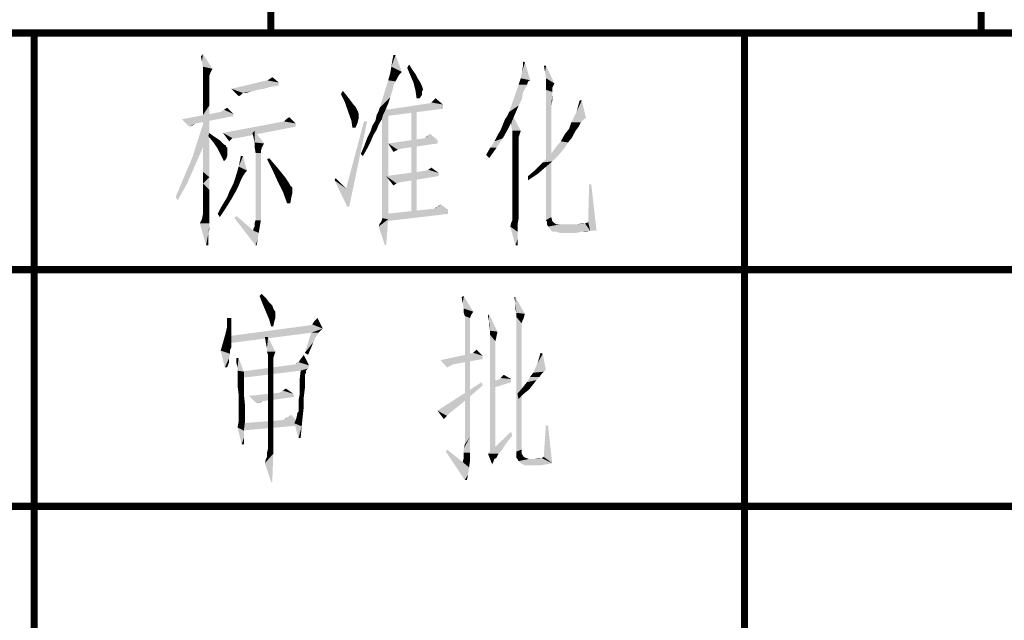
# Model space of a CAD drawing. Header units: millimetres. Extents: x 0 to 840, y 0 to 594.
# Tile 16 of 30: x 529 to 571, y 25 to 51. Entities that reach past the tile are written whole.
import ezdxf

# ---------------------------------------------------------------- set-up
doc = ezdxf.new("R2010")
doc.units = ezdxf.units.MM
doc.header["$LTSCALE"] = 46.2
doc.layers.get('0').update_dxf_attribs({"linetype": 'CONTINUOUS'})
doc.layers.add('GDU1040-22_DXF_FORMAT', color=7, linetype='CONTINUOUS')

msp = doc.modelspace()

# ---------------------------------------------------------------- linework, layer by layer
at = {"color": 1, "linetype": 'CONTINUOUS'}
for points in [[(537.086, 48.8), (537.041, 49.022), (537.13, 49.111)], [(537.13, 48.578), (537.086, 48.8), (537.13, 49.111)], [(537.13, 48.578), (537.13, 49.111), (537.53, 48.489)], [(545.086, 48.578), (545.13, 48.844), (545.264, 49.067)], [(545.086, 48.578), (545.264, 49.067), (545.53, 48.356)], [(545.264, 49.067), (545.13, 48.844), (545.175, 49.067)], [(545.753, 48.533), (545.841, 48.667), (545.975, 48.444)], [(550.553, 48.089), (550.597, 48.356), (550.73, 48.756)], [(550.553, 48.089), (550.73, 48.756), (550.953, 48)], [(550.597, 48.356), (550.641, 48.578), (550.73, 48.756)], [(550.73, 48.756), (550.641, 48.578), (550.641, 48.8)], [(537.53, 48.489), (537.13, 48.4), (537.13, 48.578)], [(537.13, 48.311), (537.13, 48.4), (537.53, 48.489)], [(537.13, 48.311), (537.53, 48.489), (537.441, 48.311)], [(537.441, 48.311), (537.13, 48.222), (537.13, 48.311)], [(537.13, 48.222), (537.441, 48.311), (537.397, 48.178)], [(545.441, 48.267), (544.953, 48), (545.041, 48.311)], [(545.441, 48.267), (545.353, 48.133), (544.953, 48)], [(545.53, 48.356), (545.041, 48.311), (545.086, 48.578)], [(545.041, 48.311), (545.53, 48.356), (545.441, 48.267)], [(545.975, 48.444), (545.886, 48.222), (545.753, 48.533)], [(545.975, 48.444), (546.108, 48.267), (545.886, 48.222)], [(545.886, 48.222), (546.108, 48.267), (546.197, 48.089)], [(551.619, 48.622), (551.575, 48.356), (551.53, 48.622)], [(551.619, 48.089), (551.575, 48.356), (551.619, 48.622)], [(551.619, 48.089), (551.619, 48.622), (551.975, 47.867)], [(537.397, 48.178), (537.13, 48.044), (537.13, 48.222)], [(537.397, 48.178), (537.397, 48.089), (537.13, 48.044)], [(537.13, 48.044), (537.397, 48.089), (537.397, 47.911)], [(537.397, 47.911), (537.13, 47.778), (537.13, 48.044)], [(537.13, 47.778), (537.397, 47.911), (537.397, 47.689)], [(540.33, 47.911), (538.33, 47.644), (539.841, 48)], [(540.33, 47.911), (540.33, 47.778), (538.33, 47.644)], [(540.33, 47.911), (539.841, 48), (539.93, 48.044)], [(539.93, 48.044), (540.064, 48.133), (540.33, 47.911)], [(545.264, 47.956), (544.597, 46.844), (544.953, 48)], [(545.264, 47.956), (545.175, 47.778), (544.597, 46.844)], [(544.953, 48), (545.353, 48.133), (545.264, 47.956)], [(546.197, 48.089), (546.019, 47.911), (545.886, 48.222)], [(546.197, 48.089), (546.286, 47.956), (546.019, 47.911)], [(546.019, 47.911), (546.286, 47.956), (546.375, 47.778)], [(546.375, 47.778), (546.108, 47.556), (546.019, 47.911)], [(550.819, 47.822), (550.73, 47.644), (550.064, 46.667)], [(550.819, 47.822), (550.064, 46.667), (550.464, 47.822)], [(550.953, 48), (550.464, 47.822), (550.553, 48.089)], [(550.953, 48), (550.864, 47.956), (550.464, 47.822)], [(550.464, 47.822), (550.864, 47.956), (550.819, 47.822)], [(551.975, 47.867), (551.619, 47.822), (551.619, 48.089)], [(551.619, 47.822), (551.975, 47.867), (551.886, 47.689)], [(551.886, 47.689), (551.619, 47.6), (551.619, 47.822)], [(537.397, 47.689), (537.13, 47.467), (537.13, 47.778)], [(537.13, 47.467), (537.397, 47.689), (537.397, 47.333)], [(537.397, 47.333), (537.13, 47.022), (537.13, 47.467)], [(540.33, 47.778), (540.019, 47.733), (538.33, 47.644)], [(538.33, 47.644), (540.019, 47.733), (539.708, 47.644)], [(538.33, 47.644), (539.708, 47.644), (539.441, 47.6)], [(538.33, 47.644), (539.441, 47.6), (538.819, 47.467)], [(538.819, 47.467), (538.641, 47.333), (538.33, 47.644)], [(538.819, 47.467), (538.775, 47.422), (538.641, 47.333)], [(538.775, 47.422), (538.73, 47.378), (538.641, 47.333)], [(539.441, 47.6), (539.264, 47.556), (538.819, 47.467)], [(539.264, 47.556), (539.086, 47.511), (538.819, 47.467)], [(538.864, 47.467), (538.819, 47.467), (539.086, 47.511)], [(538.908, 47.467), (538.864, 47.467), (539.086, 47.511)], [(538.908, 47.467), (539.086, 47.511), (538.953, 47.467)], [(542.953, 47.422), (543.041, 47.556), (543.219, 47.333)], [(543.219, 47.333), (543.13, 47.067), (542.953, 47.422)], [(545.175, 47.778), (545.13, 47.556), (544.597, 46.844)], [(545.13, 47.556), (545.041, 47.289), (544.597, 46.844)], [(546.375, 47.778), (546.419, 47.644), (546.108, 47.556)], [(546.419, 47.644), (546.419, 47.6), (546.108, 47.556)], [(546.108, 47.556), (546.419, 47.6), (546.375, 47.511)], [(546.375, 47.511), (546.153, 47.244), (546.108, 47.556)], [(546.375, 47.511), (546.375, 47.378), (546.153, 47.244)], [(550.73, 47.644), (550.641, 47.467), (550.064, 46.667)], [(550.641, 47.467), (550.597, 47.2), (550.064, 46.667)], [(551.619, 47.6), (551.886, 47.689), (551.886, 47.511)], [(551.619, 47.6), (551.886, 47.511), (551.841, 46.933)], [(551.841, 46.933), (551.619, 42.089), (551.619, 47.6)], [(551.886, 47.511), (551.886, 47.467), (551.841, 46.933)], [(551.886, 47.467), (551.886, 47.422), (551.841, 46.933)], [(551.886, 47.422), (551.886, 47.289), (551.841, 46.933)], [(537.13, 47.022), (537.397, 47.333), (537.397, 46.933)], [(537.397, 46.933), (537.13, 46.533), (537.13, 47.022)], [(543.219, 47.333), (543.353, 47.156), (543.13, 47.067)], [(543.13, 47.067), (543.353, 47.156), (543.486, 46.978)], [(543.486, 46.978), (543.264, 46.667), (543.13, 47.067)], [(544.553, 46.711), (544.597, 46.844), (544.953, 47.022)], [(544.553, 46.711), (544.953, 47.022), (544.819, 46.711)], [(545.041, 47.289), (544.953, 47.022), (544.597, 46.844)], [(546.686, 47.022), (547.264, 46.978), (544.864, 46.756)], [(546.686, 47.022), (544.864, 46.756), (546.641, 47.022)], [(546.153, 47.244), (546.375, 47.378), (546.286, 47.244)], [(547.264, 46.978), (546.686, 47.022), (546.775, 47.067)], [(547.264, 46.978), (546.775, 47.067), (546.864, 47.156)], [(546.864, 47.156), (546.953, 47.244), (547.264, 46.978)], [(550.597, 47.2), (550.464, 46.933), (550.064, 46.667)], [(551.886, 47.289), (551.886, 47.156), (551.841, 46.933)], [(553.13, 47.156), (552.908, 46.667), (553.041, 47.156)], [(552.908, 46.667), (553.13, 47.156), (553.308, 46.4)], [(538.419, 46.578), (536.241, 46.356), (537.886, 46.667)], [(538.419, 46.578), (538.419, 46.489), (536.241, 46.356)], [(537.13, 46.533), (537.397, 46.933), (537.397, 46.4)], [(538.419, 46.578), (537.886, 46.667), (538.019, 46.756)], [(538.019, 46.756), (538.153, 46.844), (538.419, 46.578)], [(543.486, 46.978), (543.575, 46.889), (543.264, 46.667)], [(543.575, 46.889), (543.664, 46.711), (543.264, 46.667)], [(543.264, 46.667), (543.664, 46.711), (543.708, 46.578)], [(543.708, 46.578), (543.397, 46.311), (543.264, 46.667)], [(543.708, 46.578), (543.708, 46.489), (543.397, 46.311)], [(544.819, 46.711), (544.464, 46.533), (544.553, 46.711)], [(544.464, 46.533), (544.819, 46.711), (544.73, 46.533)], [(544.953, 46.756), (544.686, 46.311), (544.686, 46.889)], [(544.686, 45.822), (544.686, 46.311), (544.953, 46.756)], [(544.686, 45.333), (544.686, 45.822), (544.953, 46.756)], [(544.686, 44.889), (544.686, 45.333), (544.953, 46.756)], [(544.686, 44.444), (544.686, 44.889), (544.953, 46.756)], [(544.686, 44.089), (544.686, 44.444), (544.953, 46.756)], [(544.686, 43.733), (544.686, 44.089), (544.953, 46.756)], [(544.686, 43.422), (544.686, 43.733), (544.953, 46.756)], [(544.686, 43.156), (544.686, 43.422), (544.953, 46.756)], [(544.686, 42.889), (544.686, 43.156), (544.953, 46.756)], [(544.686, 42.711), (544.686, 42.889), (544.953, 46.756)], [(544.686, 42.533), (544.686, 42.711), (544.953, 46.756)], [(544.686, 42.4), (544.686, 42.533), (544.953, 46.756)], [(544.686, 42.267), (544.686, 42.4), (544.953, 46.756)], [(544.686, 42.222), (544.686, 42.267), (544.953, 46.756)], [(544.686, 42.178), (544.686, 42.222), (544.953, 46.756)], [(544.686, 42.178), (544.953, 46.756), (544.953, 42.133)], [(547.264, 46.978), (547.264, 46.8), (544.864, 46.756)], [(544.864, 46.756), (547.264, 46.8), (544.864, 46.489)], [(546.153, 46.756), (545.93, 42.356), (545.93, 46.756)], [(545.93, 42.356), (546.153, 46.756), (546.153, 42.356)], [(549.886, 46.356), (549.975, 46.489), (550.33, 46.622)], [(549.886, 46.356), (550.33, 46.622), (550.197, 46.311)], [(550.33, 46.622), (549.975, 46.489), (550.064, 46.667)], [(550.064, 46.667), (550.464, 46.933), (550.33, 46.622)], [(551.841, 46.933), (551.841, 46.711), (551.619, 42.089)], [(551.841, 46.711), (551.841, 46.444), (551.619, 42.089)], [(553.308, 46.4), (552.686, 46.222), (552.908, 46.667)], [(536.241, 46.356), (538.419, 46.489), (536.819, 46.178)], [(536.819, 46.178), (536.553, 46.044), (536.241, 46.356)], [(536.819, 46.178), (536.686, 46.089), (536.553, 46.044)], [(537.308, 45.689), (536.953, 45.6), (537.219, 46.4)], [(537.397, 46.4), (537.13, 46), (537.13, 46.533)], [(537.13, 46), (537.397, 46.4), (537.397, 45.822)], [(541.041, 46.178), (537.975, 45.778), (540.553, 46.267)], [(541.041, 46.178), (541.041, 46.044), (537.975, 45.778)], [(540.553, 46.267), (540.641, 46.356), (540.775, 46.444)], [(540.553, 46.267), (540.775, 46.444), (541.041, 46.178)], [(544.064, 46.267), (543.175, 43.422), (543.93, 46.267)], [(543.219, 42.667), (543.175, 43.422), (544.064, 46.267)], [(543.219, 42.667), (544.064, 46.267), (543.308, 42.667)], [(543.708, 46.489), (543.708, 46.4), (543.397, 46.311)], [(543.397, 46.311), (543.708, 46.4), (543.664, 46.222)], [(543.664, 46.222), (543.441, 46), (543.397, 46.311)], [(543.441, 46), (543.664, 46.222), (543.575, 46)], [(544.553, 46.133), (544.286, 46.089), (544.419, 46.311)], [(544.73, 46.533), (544.686, 46.356), (544.419, 46.311)], [(544.73, 46.533), (544.419, 46.311), (544.464, 46.533)], [(544.419, 46.311), (544.686, 46.356), (544.553, 46.133)], [(550.197, 46.311), (549.797, 46.133), (549.886, 46.356)], [(549.797, 46.133), (550.197, 46.311), (550.019, 45.956)], [(550.197, 46.533), (550.153, 46.267), (550.108, 46.533)], [(550.153, 46.044), (550.153, 46.267), (550.197, 46.533)], [(550.197, 45.867), (550.153, 46.044), (550.197, 46.533)], [(550.197, 45.867), (550.197, 46.533), (550.553, 45.867)], [(551.841, 46.444), (551.841, 46.133), (551.619, 42.089)], [(553.086, 46.222), (552.997, 46.044), (552.597, 45.956)], [(553.086, 46.222), (552.597, 45.956), (552.686, 46.222)], [(553.308, 46.4), (553.219, 46.356), (552.686, 46.222)], [(552.686, 46.222), (553.219, 46.356), (553.086, 46.222)], [(537.397, 45.822), (537.13, 45.333), (537.13, 46)], [(537.13, 45.333), (537.397, 45.822), (537.397, 45.156)], [(537.353, 45.644), (537.397, 45.778), (537.575, 45.644)], [(538.375, 45.556), (537.975, 45.778), (541.041, 46.044)], [(537.975, 45.778), (538.375, 45.556), (538.33, 45.511)], [(538.33, 45.511), (538.241, 45.422), (537.975, 45.778)], [(538.464, 45.556), (538.375, 45.556), (541.041, 46.044)], [(538.464, 45.556), (541.041, 46.044), (538.553, 45.556)], [(539.264, 45.6), (539.219, 45.778), (539.308, 45.867)], [(539.308, 45.378), (539.264, 45.6), (539.308, 45.867)], [(539.308, 45.378), (539.308, 45.867), (539.708, 45.333)], [(544.33, 45.689), (544.064, 45.556), (544.197, 45.822)], [(544.464, 45.911), (544.197, 45.822), (544.286, 46.089)], [(544.197, 45.822), (544.464, 45.911), (544.33, 45.689)], [(544.286, 46.089), (544.553, 46.133), (544.464, 45.911)], [(549.575, 45.689), (549.708, 45.911), (550.019, 45.956)], [(549.575, 45.689), (550.019, 45.956), (549.797, 45.556)], [(550.019, 45.956), (549.708, 45.911), (549.797, 46.133)], [(550.553, 45.867), (550.197, 45.778), (550.197, 45.867)], [(550.197, 45.778), (550.553, 45.867), (550.508, 45.733)], [(550.508, 45.733), (550.197, 45.689), (550.197, 45.778)], [(551.841, 46.133), (551.841, 45.778), (551.619, 42.089)], [(551.841, 45.778), (551.841, 45.378), (551.619, 42.089)], [(552.864, 45.867), (552.419, 45.733), (552.597, 45.956)], [(552.419, 45.733), (552.864, 45.867), (552.73, 45.6)], [(552.597, 45.956), (552.997, 46.044), (552.864, 45.867)], [(537.086, 45.067), (536.686, 44.756), (536.953, 45.6)], [(536.953, 45.6), (537.308, 45.689), (537.086, 45.067)], [(537.397, 45.156), (537.13, 44.711), (537.13, 45.333)], [(537.575, 45.644), (537.575, 45.378), (537.353, 45.644)], [(537.575, 45.644), (537.708, 45.556), (537.575, 45.378)], [(537.708, 45.556), (537.841, 45.467), (537.575, 45.378)], [(537.575, 45.378), (537.841, 45.467), (537.93, 45.378)], [(537.93, 45.378), (537.753, 45.111), (537.575, 45.378)], [(537.93, 45.378), (538.019, 45.289), (537.753, 45.111)], [(539.708, 45.333), (539.308, 45.2), (539.308, 45.378)], [(539.308, 45.2), (539.708, 45.333), (539.619, 45.156)], [(544.197, 45.378), (543.93, 45.2), (544.064, 45.556)], [(543.93, 45.2), (544.197, 45.378), (544.064, 45.111)], [(544.064, 45.556), (544.33, 45.689), (544.197, 45.378)], [(547.041, 45.467), (544.953, 45.333), (546.508, 45.556)], [(544.953, 45.333), (547.041, 45.467), (547.041, 45.333)], [(544.953, 45.333), (547.041, 45.333), (545.486, 45.111)], [(544.953, 45.333), (545.486, 45.111), (545.353, 45.067)], [(545.353, 45.067), (545.175, 44.978), (544.953, 45.333)], [(546.508, 45.556), (546.597, 45.644), (546.73, 45.733)], [(546.508, 45.556), (546.73, 45.733), (547.041, 45.467)], [(549.264, 45.156), (549.441, 45.422), (549.797, 45.556)], [(549.264, 45.156), (549.797, 45.556), (549.53, 45.156)], [(549.797, 45.556), (549.441, 45.422), (549.575, 45.689)], [(550.197, 45.689), (550.508, 45.733), (550.464, 45.6)], [(550.464, 45.6), (550.197, 45.556), (550.197, 45.689)], [(550.197, 45.556), (550.464, 45.6), (550.464, 45.556)], [(550.464, 45.556), (550.197, 45.422), (550.197, 45.556)], [(550.197, 45.422), (550.464, 45.556), (550.464, 45.422)], [(550.464, 45.422), (550.464, 45.289), (550.197, 45.2)], [(550.464, 45.422), (550.197, 45.2), (550.197, 45.422)], [(551.841, 45.378), (551.841, 44.933), (551.619, 42.089)], [(552.553, 45.378), (552.019, 45.156), (552.241, 45.422)], [(552.019, 45.156), (552.553, 45.378), (552.375, 45.111)], [(552.73, 45.6), (552.241, 45.422), (552.419, 45.733)], [(552.241, 45.422), (552.73, 45.6), (552.553, 45.378)], [(536.686, 44.756), (537.086, 45.067), (536.775, 44.356)], [(537.13, 44.711), (537.397, 45.156), (537.397, 44.489)], [(538.019, 45.289), (538.108, 45.244), (537.753, 45.111)], [(538.108, 45.244), (538.108, 45.2), (537.753, 45.111)], [(538.108, 45.2), (538.153, 45.156), (537.753, 45.111)], [(537.753, 45.111), (538.153, 45.156), (538.153, 45.067)], [(538.153, 45.067), (537.886, 44.844), (537.753, 45.111)], [(538.153, 45.067), (538.153, 44.978), (537.886, 44.844)], [(537.886, 44.844), (538.153, 44.978), (538.153, 44.8)], [(539.619, 45.156), (539.353, 44.933), (539.308, 45.2)], [(539.619, 45.156), (539.575, 45.022), (539.353, 44.933)], [(539.353, 44.933), (539.575, 45.022), (539.575, 44.933)], [(539.575, 44.933), (539.575, 44.756), (539.353, 42.089)], [(539.575, 44.933), (539.353, 42.089), (539.353, 44.933)], [(544.064, 45.111), (543.797, 44.889), (543.93, 45.2)], [(543.797, 44.889), (544.064, 45.111), (543.886, 44.8)], [(549.53, 45.156), (549.086, 44.844), (549.264, 45.156)], [(549.086, 44.844), (549.53, 45.156), (549.219, 44.711)], [(550.197, 45.2), (550.464, 45.289), (550.464, 45.067)], [(550.464, 45.067), (550.197, 44.933), (550.197, 45.2)], [(550.197, 44.933), (550.464, 45.067), (550.464, 44.8)], [(550.464, 44.8), (550.197, 44.622), (550.197, 44.933)], [(551.841, 44.933), (551.841, 44.489), (551.619, 42.089)], [(552.375, 45.111), (551.797, 44.844), (552.019, 45.156)], [(551.797, 44.844), (552.375, 45.111), (552.153, 44.844)], [(536.775, 44.356), (536.33, 43.911), (536.686, 44.756)], [(537.397, 44.489), (537.13, 44.133), (537.13, 44.711)], [(538.153, 44.8), (538.019, 44.578), (537.886, 44.844)], [(538.153, 44.8), (538.108, 44.667), (538.019, 44.578)], [(538.819, 44.8), (538.641, 44.356), (538.73, 44.8)], [(538.641, 44.356), (538.819, 44.8), (538.997, 44.178)], [(539.575, 44.756), (539.575, 44.533), (539.353, 42.089)], [(539.575, 44.533), (539.575, 44.222), (539.353, 42.089)], [(539.841, 44.667), (539.93, 44.711), (540.197, 44.4)], [(540.197, 44.4), (540.064, 44.222), (539.841, 44.667)], [(550.197, 44.622), (550.464, 44.8), (550.464, 44.489)], [(550.464, 44.489), (550.197, 44.267), (550.197, 44.622)], [(551.575, 44.311), (551.175, 44.222), (551.486, 44.533)], [(552.153, 44.844), (551.886, 44.578), (551.486, 44.533)], [(552.153, 44.844), (551.486, 44.533), (551.797, 44.844)], [(551.486, 44.533), (551.886, 44.578), (551.575, 44.311)], [(536.33, 43.911), (536.775, 44.356), (536.464, 43.644)], [(537.13, 44.133), (537.397, 44.489), (537.397, 43.911)], [(537.397, 43.911), (537.13, 43.644), (537.13, 44.133)], [(538.997, 44.178), (538.508, 43.911), (538.641, 44.356)], [(538.997, 44.178), (538.908, 44.089), (538.508, 43.911)], [(538.908, 44.089), (538.819, 43.956), (538.508, 43.911)], [(539.575, 44.222), (539.575, 43.822), (539.353, 42.089)], [(540.064, 44.222), (540.197, 44.4), (540.419, 44.133)], [(540.419, 44.133), (540.286, 43.733), (540.064, 44.222)], [(540.419, 44.133), (540.597, 43.911), (540.286, 43.733)], [(547.086, 44.089), (544.864, 43.956), (546.508, 44.178)], [(544.864, 43.956), (547.086, 44.089), (547.086, 43.956)], [(547.086, 44.089), (546.508, 44.178), (546.641, 44.222)], [(546.641, 44.222), (546.775, 44.311), (547.086, 44.089)], [(550.197, 44.267), (550.464, 44.489), (550.464, 44.133)], [(550.464, 44.133), (550.197, 43.867), (550.197, 44.267)], [(550.197, 43.867), (550.464, 44.133), (550.464, 43.733)], [(551.264, 44.044), (550.864, 43.956), (551.175, 44.222)], [(551.175, 44.222), (551.575, 44.311), (551.264, 44.044)], [(551.841, 44.489), (551.841, 43.956), (551.619, 42.089)], [(536.464, 43.644), (535.975, 43.067), (536.33, 43.911)], [(537.13, 43.644), (537.397, 43.911), (537.397, 43.378)], [(538.73, 43.778), (538.419, 43.644), (538.464, 43.778)], [(538.419, 43.644), (538.73, 43.778), (538.641, 43.556)], [(538.464, 43.778), (538.508, 43.911), (538.819, 43.956)], [(538.464, 43.778), (538.819, 43.956), (538.73, 43.778)], [(539.575, 43.822), (539.575, 43.333), (539.353, 42.089)], [(540.597, 43.911), (540.686, 43.778), (540.286, 43.733)], [(540.286, 43.733), (540.686, 43.778), (540.775, 43.644)], [(540.775, 43.644), (540.508, 43.289), (540.286, 43.733)], [(542.686, 43.778), (542.73, 43.867), (543.175, 43.422)], [(543.175, 43.422), (543.219, 42.667), (542.686, 43.778)], [(544.864, 43.956), (547.086, 43.956), (545.441, 43.689)], [(544.864, 43.956), (545.441, 43.689), (545.308, 43.644)], [(545.308, 43.644), (545.175, 43.556), (544.864, 43.956)], [(550.464, 43.733), (550.197, 43.511), (550.197, 43.867)], [(550.197, 43.511), (550.464, 43.733), (550.464, 43.333)], [(550.864, 43.956), (551.264, 44.044), (550.864, 43.778)], [(551.841, 43.956), (551.841, 43.422), (551.619, 42.089)], [(535.975, 43.067), (536.464, 43.644), (536.064, 42.933)], [(537.397, 43.378), (537.13, 43.244), (537.13, 43.644)], [(537.13, 43.244), (537.397, 43.378), (537.397, 42.978)], [(538.508, 43.289), (538.153, 43.067), (538.241, 43.289)], [(538.153, 43.067), (538.508, 43.289), (538.33, 42.978)], [(538.241, 43.289), (538.33, 43.467), (538.641, 43.556)], [(538.241, 43.289), (538.641, 43.556), (538.508, 43.289)], [(538.641, 43.556), (538.33, 43.467), (538.419, 43.644)], [(539.575, 43.333), (539.575, 42.756), (539.353, 42.089)], [(540.775, 43.644), (540.819, 43.556), (540.508, 43.289)], [(540.819, 43.556), (540.864, 43.511), (540.508, 43.289)], [(540.864, 43.511), (540.908, 43.467), (540.508, 43.289)], [(540.908, 43.467), (540.908, 43.378), (540.508, 43.289)], [(540.508, 43.289), (540.908, 43.378), (540.908, 43.244)], [(540.908, 43.244), (540.686, 42.8), (540.508, 43.289)], [(550.464, 43.333), (550.197, 43.156), (550.197, 43.511)], [(550.197, 43.156), (550.464, 43.333), (550.464, 42.933)], [(551.841, 43.422), (551.841, 42.844), (551.619, 42.089)], [(553.53, 43.6), (553.397, 42), (553.441, 43.6)], [(553.486, 41.644), (553.397, 42), (553.53, 43.6)], [(553.486, 41.644), (553.53, 43.6), (553.753, 41.644)], [(537.397, 42.978), (537.13, 42.889), (537.13, 43.244)], [(537.13, 42.889), (537.397, 42.978), (537.397, 42.667)], [(537.397, 42.667), (537.13, 42.622), (537.13, 42.889)], [(537.886, 42.622), (538.019, 42.844), (538.33, 42.978)], [(537.886, 42.622), (538.33, 42.978), (538.108, 42.622)], [(538.33, 42.978), (538.019, 42.844), (538.153, 43.067)], [(540.908, 43.244), (540.864, 43.067), (540.686, 42.8)], [(540.686, 42.8), (540.864, 43.067), (540.819, 42.8)], [(550.464, 42.933), (550.197, 42.844), (550.197, 43.156)], [(550.197, 42.578), (550.197, 42.844), (550.464, 42.933)], [(550.197, 42.578), (550.464, 42.933), (550.464, 42.533)], [(551.841, 42.844), (551.841, 42.222), (551.619, 42.089)], [(537.13, 42.489), (537.13, 42.622), (537.397, 42.667)], [(537.13, 42.489), (537.397, 42.667), (537.397, 42.4)], [(537.397, 42.4), (537.13, 42.356), (537.13, 42.489)], [(538.108, 42.622), (537.753, 42.356), (537.886, 42.622)], [(537.753, 42.356), (538.108, 42.622), (537.841, 42.222)], [(539.353, 42.089), (539.575, 42.756), (539.575, 42.089)], [(547.486, 42.533), (544.819, 42.356), (546.908, 42.578)], [(544.819, 42.356), (547.486, 42.533), (547.486, 42.356)], [(546.908, 42.578), (547.041, 42.667), (547.175, 42.756)], [(546.908, 42.578), (547.175, 42.756), (547.486, 42.533)], [(546.908, 42.578), (546.953, 42.622), (547.041, 42.667)], [(547.041, 42.667), (547.086, 42.711), (547.175, 42.756)], [(550.464, 42.533), (550.197, 42.4), (550.197, 42.578)], [(550.197, 42.222), (550.197, 42.4), (550.464, 42.533)], [(550.197, 42.222), (550.464, 42.533), (550.464, 42.178)], [(537.397, 42.089), (536.997, 41.956), (537.086, 42.133)], [(537.397, 42.089), (537.397, 42.044), (536.997, 41.956)], [(536.997, 41.956), (537.397, 42.044), (537.397, 41.956)], [(537.397, 42.222), (537.086, 42.133), (537.13, 42.356)], [(537.397, 42.222), (537.397, 42.178), (537.086, 42.133)], [(537.086, 42.133), (537.397, 42.178), (537.397, 42.089)], [(537.13, 42.356), (537.397, 42.4), (537.397, 42.222)], [(538.464, 42.178), (538.553, 42.267), (539.264, 41.644)], [(539.264, 41.644), (539.353, 41.022), (538.464, 42.178)], [(539.575, 42.089), (539.308, 41.956), (539.353, 42.089)], [(539.308, 41.822), (539.308, 41.956), (539.575, 42.089)], [(539.308, 41.822), (539.575, 42.089), (539.53, 41.822)], [(544.553, 41.822), (544.597, 41.956), (544.953, 42.133)], [(544.819, 41.022), (544.553, 41.822), (544.953, 42.133)], [(544.597, 41.956), (544.641, 42), (544.953, 42.133)], [(544.641, 42), (544.686, 42.089), (544.953, 42.133)], [(544.953, 42.133), (544.686, 42.089), (544.686, 42.178)], [(547.486, 42.356), (544.819, 42.044), (544.819, 42.356)], [(544.819, 41.022), (544.953, 42.133), (544.864, 41.022)], [(550.419, 41.911), (550.108, 41.822), (550.153, 42)], [(550.153, 42), (550.197, 42.089), (550.464, 42.178)], [(550.153, 42), (550.464, 42.178), (550.419, 41.911)], [(550.464, 42.178), (550.197, 42.133), (550.197, 42.222)], [(550.197, 42.089), (550.197, 42.133), (550.464, 42.178)], [(551.619, 42.089), (551.841, 42.222), (551.886, 42.044)], [(551.886, 42.044), (551.664, 42), (551.619, 42.089)], [(551.664, 42), (551.886, 42.044), (551.93, 42)], [(551.93, 42), (551.664, 41.911), (551.664, 42)], [(551.664, 41.911), (551.93, 42), (552.064, 41.911)], [(553.486, 41.644), (553.264, 41.956), (553.397, 42)], [(537.397, 41.956), (537.264, 41.022), (536.997, 41.956)], [(537.397, 41.956), (537.397, 41.822), (537.264, 41.022)], [(537.397, 41.822), (537.353, 41.511), (537.264, 41.022)], [(537.397, 41.822), (537.397, 41.689), (537.353, 41.511)], [(539.53, 41.822), (539.264, 41.733), (539.308, 41.822)], [(539.264, 41.644), (539.264, 41.733), (539.53, 41.822)], [(539.264, 41.644), (539.53, 41.822), (539.486, 41.556)], [(539.264, 41.644), (539.486, 41.556), (539.353, 41.022)], [(550.108, 41.822), (550.419, 41.911), (550.419, 41.6)], [(550.419, 41.6), (550.33, 41.022), (550.108, 41.822)], [(550.419, 41.6), (550.419, 41.289), (550.33, 41.022)], [(552.064, 41.911), (551.708, 41.822), (551.664, 41.911)], [(552.686, 41.911), (552.908, 41.911), (551.708, 41.822)], [(552.197, 41.911), (552.686, 41.911), (551.708, 41.822)], [(552.064, 41.911), (552.197, 41.911), (551.708, 41.822)], [(551.797, 41.733), (551.708, 41.822), (552.908, 41.911)], [(551.797, 41.733), (552.908, 41.911), (553.264, 41.956)], [(551.841, 41.644), (551.797, 41.733), (553.264, 41.956)], [(553.486, 41.644), (551.841, 41.644), (553.264, 41.956)], [(553.486, 41.644), (551.93, 41.6), (551.841, 41.644)], [(552.064, 41.6), (551.93, 41.6), (553.486, 41.644)], [(553.086, 41.6), (552.064, 41.6), (553.486, 41.644)], [(553.086, 41.6), (552.197, 41.556), (552.064, 41.6)], [(552.197, 41.556), (553.086, 41.6), (552.908, 41.556)], [(553.264, 41.956), (552.908, 41.911), (553.13, 41.956)], [(553.086, 41.6), (553.486, 41.644), (553.264, 41.6)], [(537.353, 41.511), (537.353, 41.289), (537.264, 41.022)], [(537.264, 41.022), (537.353, 41.289), (537.353, 41.022)], [(539.486, 41.556), (539.441, 41.289), (539.353, 41.022)], [(539.353, 41.022), (539.441, 41.289), (539.397, 41.022)], [(550.33, 41.022), (550.419, 41.289), (550.419, 41.022)], [(539.523, 38.889), (539.612, 38.978), (539.79, 38.8)], [(539.79, 38.8), (539.657, 38.533), (539.523, 38.889)], [(539.79, 38.8), (539.923, 38.622), (539.657, 38.533)], [(548.101, 38.578), (548.057, 38.844), (548.145, 38.889)], [(548.145, 38.356), (548.101, 38.578), (548.145, 38.889)], [(548.145, 38.356), (548.145, 38.889), (548.545, 38.222)], [(550.323, 38.844), (550.323, 38.578), (550.279, 38.844)], [(550.368, 38.178), (550.323, 38.578), (550.323, 38.844)], [(550.368, 38.178), (550.323, 38.844), (550.723, 38.133)], [(539.657, 38.533), (539.923, 38.622), (540.057, 38.489)], [(540.057, 38.489), (539.79, 38.222), (539.657, 38.533)], [(540.057, 38.489), (540.101, 38.356), (539.79, 38.222)], [(539.79, 38.222), (540.101, 38.356), (540.19, 38.222)], [(548.545, 38.222), (548.145, 38.178), (548.145, 38.356)], [(550.368, 38.178), (550.323, 38.356), (550.323, 38.578)], [(538.323, 37.956), (538.323, 37.689), (538.145, 37.556)], [(538.323, 37.956), (538.145, 37.556), (538.145, 37.956)], [(540.19, 38.222), (539.923, 37.911), (539.79, 38.222)], [(540.19, 38.222), (540.19, 38.133), (539.923, 37.911)], [(540.19, 38.133), (540.19, 38.089), (539.923, 37.911)], [(540.19, 38.089), (540.19, 37.956), (539.923, 37.911)], [(539.923, 37.911), (540.19, 37.956), (540.145, 37.822)], [(540.145, 37.822), (540.012, 37.6), (539.923, 37.911)], [(541.745, 37.689), (541.834, 37.822), (541.968, 37.956)], [(541.745, 37.689), (541.968, 37.956), (542.19, 37.511)], [(548.145, 38.178), (548.545, 38.222), (548.457, 38.089)], [(548.457, 38.089), (548.19, 38.044), (548.145, 38.178)], [(548.19, 38.044), (548.457, 38.089), (548.412, 37.956)], [(548.412, 37.956), (548.19, 32.622), (548.19, 38.044)], [(548.412, 37.956), (548.412, 37.867), (548.19, 32.622)], [(548.412, 37.867), (548.412, 37.822), (548.19, 32.622)], [(549.212, 37.822), (549.168, 38.044), (549.212, 38.133)], [(549.257, 37.422), (549.212, 37.822), (549.212, 38.133)], [(549.257, 37.422), (549.212, 38.133), (549.568, 37.378)], [(550.723, 38.133), (550.368, 38), (550.368, 38.178)], [(550.368, 38), (550.723, 38.133), (550.679, 37.956)], [(550.368, 38), (550.679, 37.956), (550.634, 37.867)], [(550.368, 38), (550.634, 37.867), (550.59, 37.733)], [(550.59, 37.733), (550.368, 32.311), (550.368, 38)], [(538.323, 37.467), (538.057, 37.2), (538.145, 37.556)], [(538.323, 37.467), (538.323, 37.289), (538.057, 37.2)], [(538.145, 37.556), (538.323, 37.689), (538.323, 37.467)], [(541.657, 37.644), (542.19, 37.511), (538.279, 37.2)], [(541.657, 37.644), (538.279, 37.2), (541.612, 37.644)], [(542.19, 37.511), (541.701, 37.333), (538.279, 37.2)], [(540.012, 37.6), (540.145, 37.822), (540.101, 37.6)], [(542.19, 37.511), (541.657, 37.644), (541.745, 37.689)], [(541.701, 37.333), (542.19, 37.511), (542.012, 37.333)], [(548.412, 37.822), (548.412, 37.778), (548.19, 32.622)], [(548.412, 37.778), (548.412, 37.689), (548.19, 32.622)], [(548.412, 37.689), (548.412, 37.556), (548.19, 32.622)], [(548.412, 37.556), (548.412, 37.422), (548.19, 32.622)], [(549.257, 37.422), (549.212, 37.644), (549.212, 37.822)], [(550.59, 37.733), (550.59, 37.644), (550.368, 32.311)], [(550.59, 37.644), (550.59, 37.6), (550.368, 32.311)], [(550.59, 37.6), (550.59, 37.556), (550.368, 32.311)], [(550.59, 37.556), (550.59, 37.422), (550.368, 32.311)], [(538.323, 37.111), (537.968, 36.889), (538.057, 37.2)], [(538.323, 37.111), (538.323, 36.933), (537.968, 36.889)], [(538.057, 37.2), (538.323, 37.289), (538.323, 37.111)], [(538.279, 37.2), (541.701, 37.333), (538.19, 36.889)], [(539.879, 37.156), (539.79, 36.889), (539.745, 37.156)], [(539.834, 36.667), (539.79, 36.889), (539.879, 37.156)], [(539.834, 36.533), (539.834, 36.667), (539.879, 37.156)], [(539.834, 36.533), (539.879, 37.156), (540.19, 36.533)], [(542.012, 37.333), (541.923, 37.2), (541.434, 36.489)], [(542.012, 37.333), (541.434, 36.489), (541.701, 37.333)], [(541.923, 37.2), (541.879, 37.111), (541.434, 36.489)], [(541.879, 37.111), (541.79, 36.933), (541.434, 36.489)], [(548.412, 37.422), (548.412, 37.2), (548.19, 32.622)], [(548.412, 37.2), (548.412, 36.978), (548.19, 32.622)], [(549.568, 37.378), (549.257, 37.244), (549.257, 37.422)], [(549.257, 37.244), (549.568, 37.378), (549.523, 37.156)], [(549.257, 37.244), (549.523, 37.156), (549.479, 36.978)], [(549.479, 36.978), (549.257, 32.089), (549.257, 37.244)], [(550.59, 37.422), (550.59, 37.289), (550.368, 32.311)], [(550.59, 37.289), (550.59, 37.067), (550.368, 32.311)], [(550.59, 37.067), (550.59, 36.844), (550.368, 32.311)], [(538.323, 36.8), (537.879, 36.578), (537.968, 36.889)], [(538.323, 36.8), (538.323, 36.711), (537.879, 36.578)], [(538.323, 36.711), (538.279, 36.622), (537.879, 36.578)], [(537.879, 36.578), (538.279, 36.622), (538.279, 36.444)], [(537.968, 36.889), (538.323, 36.933), (538.323, 36.8)], [(541.79, 36.933), (541.701, 36.711), (541.434, 36.489)], [(541.434, 36.489), (541.701, 36.711), (541.568, 36.4)], [(548.412, 36.978), (548.412, 36.711), (548.19, 32.622)], [(548.412, 36.711), (548.412, 36.356), (548.19, 32.622)], [(548.545, 36.489), (548.679, 36.622), (548.945, 36.356)], [(549.479, 36.978), (549.479, 36.933), (549.257, 32.089)], [(549.479, 36.933), (549.479, 36.889), (549.257, 32.089)], [(549.479, 36.889), (549.479, 36.756), (549.257, 32.089)], [(549.479, 36.756), (549.479, 36.622), (549.257, 32.089)], [(549.479, 36.622), (549.479, 36.444), (549.257, 32.089)], [(550.59, 36.844), (550.59, 36.578), (550.368, 32.311)], [(538.279, 36.444), (538.057, 35.867), (537.879, 36.578)], [(538.279, 36.444), (538.234, 36.267), (538.057, 35.867)], [(538.234, 36.267), (538.234, 36.089), (538.057, 35.867)], [(538.634, 36.267), (538.545, 36.044), (538.545, 36.267)], [(538.59, 35.867), (538.545, 36.044), (538.634, 36.267)], [(538.59, 35.733), (538.59, 35.867), (538.634, 36.267)], [(538.59, 35.733), (538.634, 36.267), (538.857, 35.689)], [(540.19, 36.533), (539.879, 36.4), (539.834, 36.533)], [(539.879, 36.4), (540.19, 36.533), (540.145, 36.4)], [(540.145, 36.4), (539.879, 36.356), (539.879, 36.4)], [(539.879, 36.356), (540.145, 36.4), (540.101, 36.267)], [(540.101, 36.267), (539.879, 36.222), (539.879, 36.356)], [(539.879, 36.222), (540.101, 36.267), (540.101, 36.133)], [(540.101, 36.133), (539.879, 36.044), (539.879, 36.222)], [(541.168, 36.089), (541.257, 36.222), (541.39, 36.4)], [(541.168, 36.089), (541.39, 36.4), (541.612, 35.956)], [(548.945, 36.356), (547.168, 36.178), (548.412, 36.444)], [(548.945, 36.356), (548.945, 36.222), (547.168, 36.178)], [(547.168, 36.178), (548.945, 36.222), (547.701, 36)], [(547.701, 36), (547.434, 35.867), (547.168, 36.178)], [(548.412, 36.356), (548.412, 36), (548.19, 32.622)], [(548.945, 36.356), (548.412, 36.444), (548.545, 36.489)], [(549.479, 36.444), (549.479, 36.222), (549.257, 32.089)], [(549.479, 36.222), (549.479, 36), (549.257, 32.089)], [(550.59, 36.578), (550.59, 36.267), (550.368, 32.311)], [(550.59, 36.267), (550.59, 35.911), (550.368, 32.311)], [(551.479, 36.444), (551.257, 36.044), (551.39, 36.489)], [(551.257, 36.044), (551.479, 36.444), (551.612, 35.778)], [(538.057, 35.867), (538.234, 36.089), (538.145, 35.867)], [(541.612, 35.956), (538.723, 35.689), (541.034, 36)], [(541.612, 35.956), (541.568, 35.822), (538.723, 35.689)], [(541.568, 35.822), (541.257, 35.733), (538.723, 35.689)], [(540.101, 36.133), (540.101, 36.089), (539.879, 36.044)], [(539.879, 36.044), (540.101, 36.089), (540.101, 36.044)], [(540.101, 36.044), (540.101, 36), (539.879, 35.778)], [(540.101, 36.044), (539.879, 35.778), (539.879, 36.044)], [(540.101, 36), (540.101, 35.911), (539.879, 35.778)], [(539.879, 35.778), (540.101, 35.911), (540.101, 35.778)], [(540.101, 35.778), (540.101, 35.644), (539.879, 35.467)], [(540.101, 35.778), (539.879, 35.467), (539.879, 35.778)], [(541.034, 36), (541.079, 36.044), (541.168, 36.089)], [(541.612, 35.956), (541.034, 36), (541.168, 36.089)], [(541.257, 35.733), (541.568, 35.822), (541.479, 35.733)], [(547.701, 36), (547.612, 35.956), (547.434, 35.867)], [(548.412, 36), (548.412, 35.6), (548.19, 32.622)], [(549.479, 36), (549.479, 35.689), (549.257, 32.089)], [(550.59, 35.911), (550.59, 35.511), (550.368, 32.311)], [(551.612, 35.778), (551.079, 35.644), (551.257, 36.044)], [(551.612, 35.778), (551.523, 35.689), (551.079, 35.644)], [(538.857, 35.689), (538.59, 35.644), (538.59, 35.733)], [(538.59, 35.556), (538.59, 35.644), (538.857, 35.689)], [(538.59, 35.378), (538.59, 35.556), (538.857, 35.689)], [(538.59, 35.378), (538.857, 35.689), (538.857, 35.2)], [(538.857, 35.2), (538.59, 35.111), (538.59, 35.378)], [(538.723, 35.689), (541.257, 35.733), (538.723, 35.422)], [(539.879, 35.467), (540.101, 35.644), (540.101, 35.467)], [(540.101, 35.467), (540.101, 35.289), (539.879, 35.111)], [(540.101, 35.467), (539.879, 35.111), (539.879, 35.467)], [(541.479, 35.733), (541.479, 35.644), (541.212, 35.333)], [(541.479, 35.733), (541.212, 35.333), (541.257, 35.733)], [(541.479, 35.644), (541.434, 35.556), (541.212, 35.333)], [(541.434, 35.556), (541.434, 35.467), (541.212, 35.333)], [(541.212, 35.333), (541.434, 35.467), (541.434, 35.289)], [(548.412, 35.6), (548.412, 35.156), (548.19, 32.622)], [(549.479, 35.689), (549.479, 35.378), (549.257, 32.089)], [(549.479, 35.378), (549.479, 35.022), (549.257, 32.089)], [(549.301, 35.289), (549.568, 35.333), (550.145, 35.378)], [(549.301, 35.289), (550.145, 35.378), (550.145, 35.244)], [(550.145, 35.378), (549.568, 35.333), (549.701, 35.422)], [(549.701, 35.422), (549.834, 35.556), (550.145, 35.378)], [(550.59, 35.511), (550.59, 35.111), (550.368, 32.311)], [(551.345, 35.467), (551.212, 35.333), (550.812, 35.244)], [(551.345, 35.467), (550.812, 35.244), (550.945, 35.467)], [(551.434, 35.6), (550.945, 35.467), (551.079, 35.644)], [(550.945, 35.467), (551.434, 35.6), (551.345, 35.467)], [(551.079, 35.644), (551.523, 35.689), (551.434, 35.6)], [(538.634, 34.756), (538.59, 35.111), (538.857, 35.2)], [(538.634, 34.756), (538.857, 35.2), (538.857, 34.756)], [(539.879, 35.111), (540.101, 35.289), (540.101, 35.067)], [(540.101, 35.067), (539.879, 34.711), (539.879, 35.111)], [(540.101, 35.067), (540.101, 34.8), (539.879, 34.711)], [(540.501, 34.889), (540.634, 34.978), (540.945, 34.756)], [(541.434, 35.289), (541.212, 35.022), (541.212, 35.333)], [(541.212, 35.022), (541.434, 35.289), (541.434, 34.978)], [(541.434, 34.978), (541.212, 34.711), (541.212, 35.022)], [(541.212, 34.711), (541.434, 34.978), (541.39, 34.622)], [(548.945, 35.111), (547.034, 34.044), (548.901, 35.244)], [(548.945, 35.111), (548.59, 34.8), (547.034, 34.044)], [(548.412, 35.156), (548.412, 34.667), (548.19, 32.622)], [(549.479, 35.022), (549.479, 34.667), (549.257, 32.089)], [(550.145, 35.244), (549.301, 34.978), (549.301, 35.289)], [(550.59, 35.111), (550.59, 34.622), (550.368, 32.311)], [(550.901, 34.933), (550.412, 34.756), (550.634, 35.022)], [(550.412, 34.756), (550.901, 34.933), (550.679, 34.756)], [(551.079, 35.156), (550.634, 35.022), (550.812, 35.244)], [(550.634, 35.022), (551.079, 35.156), (550.901, 34.933)], [(550.812, 35.244), (551.212, 35.333), (551.079, 35.156)], [(538.857, 34.756), (538.634, 34.356), (538.634, 34.756)], [(538.634, 34.356), (538.857, 34.756), (538.901, 34.311)], [(540.945, 34.756), (539.079, 34.667), (540.368, 34.8)], [(539.079, 34.667), (540.945, 34.756), (540.99, 34.622)], [(539.079, 34.667), (540.99, 34.622), (539.657, 34.444)], [(539.657, 34.444), (539.39, 34.356), (539.079, 34.667)], [(539.879, 34.711), (540.101, 34.8), (540.101, 34.489)], [(540.101, 34.489), (539.879, 34.222), (539.879, 34.711)], [(540.945, 34.756), (540.368, 34.8), (540.501, 34.889)], [(541.39, 34.622), (541.168, 34.489), (541.212, 34.711)], [(541.168, 34.267), (541.168, 34.489), (541.39, 34.622)], [(541.168, 34.267), (541.39, 34.622), (541.39, 34.222)], [(548.59, 34.8), (548.279, 34.533), (547.034, 34.044)], [(548.279, 34.533), (548.012, 34.311), (547.034, 34.044)], [(548.412, 34.667), (548.412, 34.133), (548.19, 32.622)], [(549.479, 34.667), (549.479, 34.222), (549.257, 32.089)], [(550.59, 34.622), (550.59, 34.133), (550.368, 32.311)], [(550.679, 34.756), (550.457, 34.533), (550.412, 34.756)], [(538.901, 34.311), (538.634, 34.089), (538.634, 34.356)], [(538.634, 34.089), (538.901, 34.311), (538.901, 33.911)], [(539.657, 34.444), (539.568, 34.4), (539.39, 34.356)], [(539.879, 34.222), (540.101, 34.489), (540.101, 34.178)], [(540.101, 34.178), (539.879, 33.733), (539.879, 34.222)], [(540.101, 34.178), (540.101, 33.867), (539.879, 33.733)], [(541.39, 34.222), (541.168, 34.133), (541.168, 34.267)], [(541.168, 34), (541.168, 34.133), (541.39, 34.222)], [(541.168, 34), (541.39, 34.222), (541.345, 33.822)], [(548.012, 34.311), (547.79, 34.133), (547.034, 34.044)], [(547.034, 34.044), (547.79, 34.133), (547.568, 33.956)], [(548.412, 34.133), (548.412, 33.556), (548.19, 32.622)], [(549.479, 34.222), (549.479, 33.778), (549.257, 32.089)], [(550.59, 34.133), (550.59, 33.6), (550.368, 32.311)], [(538.901, 33.911), (538.634, 33.867), (538.634, 34.089)], [(538.634, 33.778), (538.634, 33.867), (538.901, 33.911)], [(538.634, 33.556), (538.634, 33.778), (538.901, 33.911)], [(538.634, 33.556), (538.901, 33.911), (538.901, 33.556)], [(539.879, 33.733), (540.101, 33.867), (540.101, 33.467)], [(540.101, 33.467), (539.879, 33.333), (539.879, 33.733)], [(541.257, 33.422), (540.501, 33.644), (540.59, 33.689)], [(540.59, 33.689), (540.723, 33.778), (540.857, 33.867)], [(540.59, 33.689), (540.857, 33.867), (541.257, 33.422)], [(540.59, 33.689), (540.634, 33.733), (540.723, 33.778)], [(540.99, 33.511), (541.079, 33.733), (541.345, 33.822)], [(540.99, 33.511), (541.345, 33.822), (541.301, 33.378)], [(541.345, 33.822), (541.079, 33.733), (541.123, 33.956)], [(541.345, 33.822), (541.123, 33.956), (541.168, 34)], [(547.034, 34.044), (547.568, 33.956), (547.434, 33.822)], [(547.034, 34.044), (547.434, 33.822), (547.345, 33.733)], [(547.345, 33.733), (547.301, 33.689), (547.034, 34.044)], [(549.479, 33.778), (549.479, 33.289), (549.257, 32.089)], [(538.901, 33.556), (538.59, 33.333), (538.634, 33.556)], [(538.59, 33.333), (538.901, 33.556), (538.857, 33.2)], [(538.857, 33.2), (538.768, 32.622), (538.59, 33.333)], [(541.257, 33.422), (538.768, 33.511), (540.501, 33.644)], [(541.257, 33.422), (538.768, 33.2), (538.768, 33.511)], [(539.879, 33.333), (540.101, 33.467), (540.101, 33.067)], [(540.101, 33.067), (539.879, 32.978), (539.879, 33.333)], [(541.301, 33.378), (541.168, 32.889), (540.99, 33.511)], [(541.168, 32.889), (541.301, 33.378), (541.257, 32.889)], [(548.412, 33.556), (548.412, 32.933), (548.19, 32.622)], [(549.479, 33.289), (549.479, 32.756), (549.257, 32.089)], [(550.59, 33.6), (550.59, 33.022), (550.368, 32.311)], [(551.701, 33.422), (551.523, 32.089), (551.612, 33.422)], [(551.523, 32.089), (551.701, 33.422), (551.879, 31.822)], [(538.857, 33.2), (538.857, 32.889), (538.768, 32.622)], [(538.768, 32.622), (538.857, 32.889), (538.857, 32.622)], [(539.879, 32.667), (539.879, 32.978), (540.101, 33.067)], [(539.879, 32.667), (540.101, 33.067), (540.101, 32.667)], [(548.145, 32.444), (548.19, 32.622), (548.412, 32.933)], [(548.145, 32.267), (548.145, 32.444), (548.412, 32.933)], [(548.145, 32.267), (548.412, 32.933), (548.412, 32.267)], [(550.19, 32.978), (549.168, 32.222), (550.145, 33.156)], [(550.19, 32.978), (550.012, 32.756), (549.168, 32.222)], [(550.59, 33.022), (550.59, 32.4), (550.368, 32.311)], [(539.834, 32.267), (539.879, 32.444), (540.101, 32.667)], [(539.834, 32.267), (540.101, 32.667), (540.101, 32.222)], [(540.101, 32.667), (539.879, 32.444), (539.879, 32.667)], [(550.012, 32.756), (549.879, 32.578), (549.168, 32.222)], [(549.879, 32.578), (549.745, 32.356), (549.168, 32.222)], [(549.479, 32.756), (549.479, 32.222), (549.257, 32.089)], [(539.745, 31.822), (539.79, 32), (540.101, 32.222)], [(540.012, 31.022), (539.745, 31.822), (540.101, 32.222)], [(539.79, 32), (539.834, 32.089), (540.101, 32.222)], [(540.101, 32.222), (539.834, 32.133), (539.834, 32.267)], [(539.834, 32.089), (539.834, 32.133), (540.101, 32.222)], [(540.012, 31.022), (540.101, 32.222), (540.057, 31.022)], [(547.39, 32.311), (547.434, 32.4), (548.101, 31.867)], [(548.101, 31.867), (548.19, 31.111), (547.39, 32.311)], [(548.412, 31.956), (548.101, 31.867), (548.145, 32.044)], [(548.412, 32.267), (548.145, 32.044), (548.145, 32.267)], [(548.145, 32.044), (548.412, 32.267), (548.412, 31.956)], [(549.168, 32.222), (549.745, 32.356), (549.612, 32.222)], [(549.168, 32.222), (549.612, 32.222), (549.434, 32)], [(549.434, 32), (549.345, 31.778), (549.168, 32.222)], [(549.612, 32.222), (549.523, 32.044), (549.434, 32)], [(550.368, 32.311), (550.59, 32.4), (550.59, 32.222)], [(550.59, 32.222), (550.368, 32.178), (550.368, 32.311)], [(550.368, 32.178), (550.59, 32.222), (550.679, 32.089)], [(550.679, 32.089), (550.368, 32.044), (550.368, 32.178)], [(550.368, 32.044), (550.679, 32.089), (550.768, 32.044)], [(550.768, 32.044), (550.412, 32), (550.368, 32.044)], [(550.412, 32), (550.768, 32.044), (550.901, 32)], [(550.545, 31.822), (551.123, 32), (551.434, 32.044)], [(551.879, 31.822), (550.545, 31.822), (551.434, 32.044)], [(551.434, 32.044), (551.123, 32), (551.301, 32.044)], [(551.879, 31.822), (551.434, 32.044), (551.523, 32.089)], [(548.101, 31.867), (548.412, 31.956), (548.368, 31.644)], [(548.101, 31.867), (548.368, 31.644), (548.19, 31.111)], [(548.368, 31.644), (548.323, 31.333), (548.19, 31.111)], [(549.434, 32), (549.39, 31.867), (549.345, 31.778)], [(550.901, 32), (550.457, 31.911), (550.412, 32)], [(550.901, 32), (551.123, 32), (550.457, 31.911)], [(550.545, 31.822), (550.457, 31.911), (551.123, 32)], [(551.879, 31.822), (550.634, 31.778), (550.545, 31.822)], [(550.634, 31.778), (551.879, 31.822), (551.657, 31.778)], [(551.657, 31.778), (550.723, 31.733), (550.634, 31.778)], [(550.812, 31.733), (550.723, 31.733), (551.657, 31.778)], [(551.123, 31.733), (550.812, 31.733), (551.657, 31.778)], [(551.123, 31.733), (551.657, 31.778), (551.39, 31.733)], [(548.19, 31.111), (548.323, 31.333), (548.279, 31.111)]]:
    msp.add_solid(points, dxfattribs=at)
at = {"layer": 'GDU1040-22_DXF_FORMAT', "color": 1, "linetype": 'CONTINUOUS', "const_width": 0.3}
for points in [[(540, 50), (540, 100)], [(570, 50), (570, 100)], [(470, 50), (710, 50)], [(530, 10), (530, 50)], [(560, 10), (560, 50)], [(470, 40), (590, 40)], [(470, 30), (590, 30)]]:
    msp.add_lwpolyline(points, dxfattribs=at)

doc.saveas('drawing.dxf')
